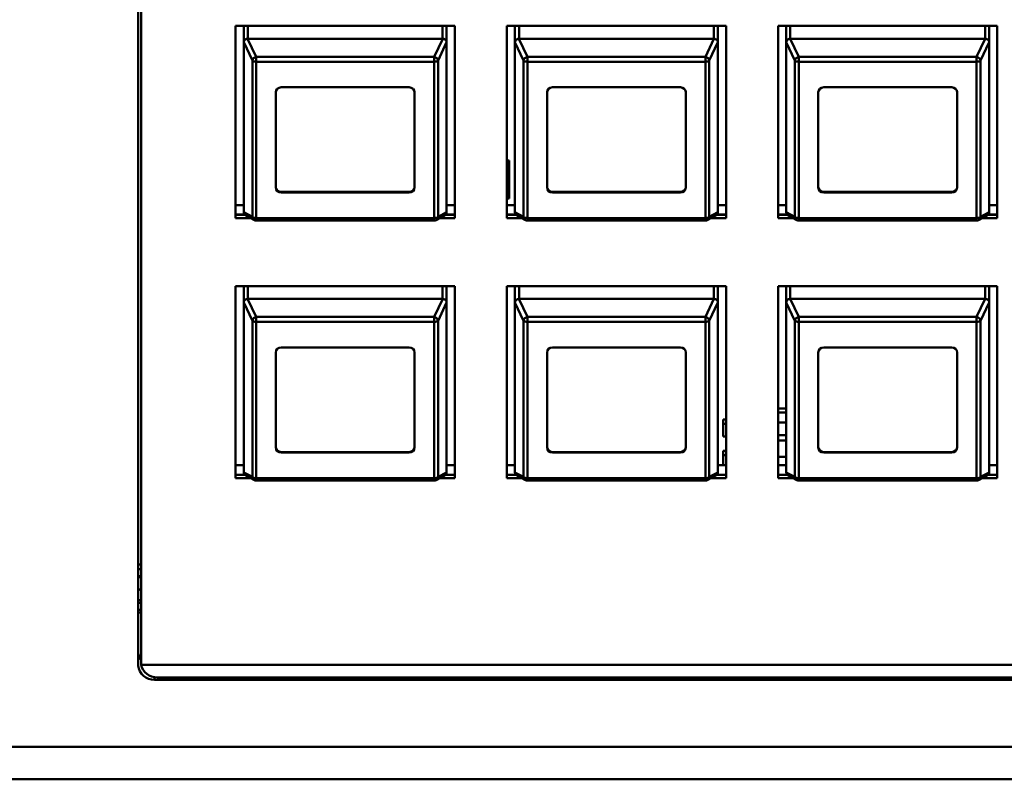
# Model space of a CAD drawing. Header units: inches. Extents: x 7.7 to 68.4, y -5.1 to 39.9.
# Tile 74 of 172: x 40 to 43.6, y 19 to 21.8. Entities that reach past the tile are written whole.
import ezdxf

# ---------------------------------------------------------------- set-up
doc = ezdxf.new("R2010")
doc.units = ezdxf.units.IN
doc.header["$MEASUREMENT"] = 0
doc.layers.add('Visible Edges(ROSSANSI)', color=7, linetype='Continuous', lineweight=50)
doc.layers.add('Visible Tangent Edges(ROSSANSI)', color=7, linetype='Continuous', lineweight=50)

msp = doc.modelspace()

# ---------------------------------------------------------------- linework, layer by layer
at = {"layer": 'Visible Edges(ROSSANSI)'}
for p, q in [((40.4076, 19.4487), (40.4076, 22.7109)), ((40.4176, 22.7028), (40.4176, 19.4619)), ((40.7662, 21.8069), (41.5742, 21.8069)), ((40.7662, 21.0988), (40.7662, 21.8069)), ((40.7962, 21.746), (40.7962, 21.8069)), ((41.5442, 21.8069), (41.5442, 21.2735)), ((41.5442, 21.746), (41.5442, 21.8069)), ((41.5742, 21.8069), (41.5742, 21.0988)), ((41.7662, 21.0988), (41.7662, 21.8069)), ((41.7662, 21.8069), (42.5742, 21.8069)), ((41.7962, 21.746), (41.7962, 21.8069)), ((42.5442, 21.8069), (42.5442, 21.2735)), ((42.5442, 21.746), (42.5442, 21.8069)), ((42.5742, 21.8069), (42.5742, 21.0988)), ((42.7662, 21.0988), (42.7662, 21.8069)), ((42.7662, 21.8069), (43.5742, 21.8069)), ((42.7962, 21.746), (42.7962, 21.8069)), ((43.5442, 21.8069), (43.5442, 21.2735)), ((43.5442, 21.746), (43.5442, 21.8069)), ((43.5742, 21.8069), (43.5742, 21.0988)), ((40.7962, 21.746), (40.7962, 21.1207)), ((41.5292, 21.7598), (40.8112, 21.7598)), ((41.5442, 21.1207), (41.5442, 21.746)), ((41.7962, 21.746), (41.7962, 21.1207)), ((42.5292, 21.7598), (41.8112, 21.7598)), ((42.5442, 21.1207), (42.5442, 21.746)), ((42.7962, 21.746), (42.7962, 21.1207)), ((43.5292, 21.7598), (42.8112, 21.7598)), ((43.5442, 21.1207), (43.5442, 21.746)), ((40.9142, 21.2115), (40.9142, 21.5623)), ((40.9342, 21.5808), (41.4062, 21.5808)), ((41.4262, 21.5623), (41.4262, 21.2115)), ((41.9142, 21.2115), (41.9142, 21.5623)), ((41.9342, 21.5808), (42.4062, 21.5808)), ((42.4262, 21.5623), (42.4262, 21.2115)), ((42.9142, 21.2115), (42.9142, 21.5623)), ((42.9342, 21.5808), (43.4062, 21.5808)), ((43.4262, 21.5623), (43.4262, 21.2115)), ((41.7662, 21.3115), (41.7753, 21.3115)), ((41.7753, 21.3115), (41.7753, 21.2791)), ((41.7662, 21.2791), (41.7753, 21.2791)), ((41.7753, 21.2791), (41.7753, 21.1705)), ((40.9342, 21.195), (41.4062, 21.195)), ((41.4062, 21.1931), (40.9342, 21.1931)), ((41.7753, 21.1705), (41.7662, 21.1705)), ((41.9342, 21.195), (42.4062, 21.195)), ((42.4062, 21.1931), (41.9342, 21.1931)), ((42.9342, 21.195), (43.4062, 21.195)), ((43.4062, 21.1931), (42.9342, 21.1931)), ((40.7662, 21.1467), (40.7962, 21.1467)), ((41.5442, 21.1467), (41.5742, 21.1467)), ((41.7662, 21.1467), (41.7962, 21.1467)), ((42.5442, 21.1467), (42.5742, 21.1467)), ((42.7662, 21.1467), (42.7962, 21.1467)), ((43.5442, 21.1467), (43.5742, 21.1467)), ((40.7662, 21.1116), (40.7996, 21.1116)), ((40.8008, 21.1105), (40.7662, 21.1105)), ((40.8218, 21.0988), (40.7662, 21.0988)), ((40.8353, 21.0915), (40.8034, 21.1086)), ((41.498, 21.0897), (40.8424, 21.0897)), ((41.537, 21.1086), (41.5051, 21.0915)), ((41.5742, 21.0988), (41.5186, 21.0988)), ((41.5742, 21.1105), (41.5396, 21.1105)), ((41.5408, 21.1116), (41.5742, 21.1116)), ((41.7662, 21.1116), (41.7996, 21.1116)), ((41.8008, 21.1105), (41.7662, 21.1105)), ((41.8218, 21.0988), (41.7662, 21.0988)), ((41.8353, 21.0915), (41.8034, 21.1086)), ((42.498, 21.0897), (41.8424, 21.0897)), ((42.537, 21.1086), (42.5051, 21.0915)), ((42.5742, 21.0988), (42.5186, 21.0988)), ((42.5742, 21.1105), (42.5396, 21.1105)), ((42.5408, 21.1116), (42.5742, 21.1116)), ((42.7662, 21.1116), (42.7996, 21.1116)), ((42.8008, 21.1105), (42.7662, 21.1105)), ((42.8218, 21.0988), (42.7662, 21.0988)), ((42.8353, 21.0915), (42.8034, 21.1086)), ((43.498, 21.0897), (42.8424, 21.0897)), ((43.537, 21.1086), (43.5051, 21.0915)), ((43.5742, 21.0988), (43.5186, 21.0988)), ((43.5742, 21.1105), (43.5396, 21.1105)), ((43.5408, 21.1116), (43.5742, 21.1116)), ((40.7662, 20.1402), (40.7662, 20.8483)), ((40.7662, 20.8483), (41.5742, 20.8483)), ((40.7962, 20.7874), (40.7962, 20.8483)), ((41.5442, 20.8483), (41.5442, 20.3149)), ((41.5442, 20.7874), (41.5442, 20.8483)), ((41.5742, 20.8483), (41.5742, 20.1402)), ((41.7662, 20.1402), (41.7662, 20.8483)), ((41.7662, 20.8483), (42.5742, 20.8483)), ((41.7962, 20.7874), (41.7962, 20.8483)), ((42.5442, 20.8483), (42.5442, 20.3149)), ((42.5442, 20.7874), (42.5442, 20.8483)), ((42.5742, 20.8483), (42.5742, 20.1402)), ((42.7662, 20.1402), (42.7662, 20.8483)), ((42.7662, 20.8483), (43.5742, 20.8483)), ((42.7962, 20.7874), (42.7962, 20.8483)), ((43.5442, 20.8483), (43.5442, 20.3149)), ((43.5442, 20.7874), (43.5442, 20.8483)), ((43.5742, 20.8483), (43.5742, 20.1402)), ((41.5292, 20.8012), (40.8112, 20.8012)), ((42.5292, 20.8012), (41.8112, 20.8012)), ((43.5292, 20.8012), (42.8112, 20.8012)), ((40.7962, 20.7874), (40.7962, 20.1621)), ((41.5442, 20.1621), (41.5442, 20.7874)), ((41.7962, 20.7874), (41.7962, 20.1621)), ((42.5442, 20.1621), (42.5442, 20.7874)), ((42.7962, 20.7874), (42.7962, 20.1621)), ((43.5442, 20.1621), (43.5442, 20.7874)), ((40.9342, 20.6222), (41.4062, 20.6222)), ((41.9342, 20.6222), (42.4062, 20.6222)), ((42.9342, 20.6222), (43.4062, 20.6222)), ((40.9142, 20.2529), (40.9142, 20.6037)), ((41.4262, 20.6037), (41.4262, 20.2529)), ((41.9142, 20.2529), (41.9142, 20.6037)), ((42.4262, 20.6037), (42.4262, 20.2529)), ((42.9142, 20.2529), (42.9142, 20.6037)), ((43.4262, 20.6037), (43.4262, 20.2529)), ((42.7662, 20.397), (42.7962, 20.397)), ((42.7662, 20.3818), (42.7962, 20.3818)), ((42.5641, 20.3566), (42.5641, 20.3405)), ((42.5641, 20.3566), (42.5742, 20.3566)), ((42.5641, 20.2934), (42.5641, 20.3405)), ((42.5641, 20.3405), (42.5742, 20.3405)), ((42.7962, 20.3459), (42.7662, 20.3459)), ((42.5742, 20.2934), (42.5641, 20.2934)), ((42.7662, 20.299), (42.7962, 20.299)), ((42.7662, 20.2791), (42.7962, 20.2791)), ((40.9342, 20.2364), (41.4062, 20.2364)), ((41.4062, 20.2345), (40.9342, 20.2345)), ((41.9342, 20.2364), (42.4062, 20.2364)), ((42.4062, 20.2345), (41.9342, 20.2345)), ((42.5641, 20.2415), (42.5641, 20.2254)), ((42.5641, 20.2415), (42.5742, 20.2415)), ((42.5641, 20.1881), (42.5641, 20.2254)), ((42.5641, 20.2254), (42.5742, 20.2254)), ((42.7962, 20.2183), (42.7662, 20.2183)), ((42.9342, 20.2364), (43.4062, 20.2364)), ((43.4062, 20.2345), (42.9342, 20.2345)), ((40.7662, 20.1881), (40.7962, 20.1881)), ((41.5442, 20.1881), (41.5742, 20.1881)), ((41.7662, 20.1881), (41.7962, 20.1881)), ((42.5442, 20.1881), (42.5742, 20.1881)), ((42.7662, 20.1881), (42.7962, 20.1881)), ((43.5442, 20.1881), (43.5742, 20.1881)), ((40.7662, 20.153), (40.7996, 20.153)), ((40.8008, 20.1519), (40.7662, 20.1519)), ((40.8353, 20.1329), (40.8034, 20.15)), ((41.537, 20.15), (41.5051, 20.1329)), ((41.5742, 20.1519), (41.5396, 20.1519)), ((41.5408, 20.153), (41.5742, 20.153)), ((41.7662, 20.153), (41.7996, 20.153)), ((41.8008, 20.1519), (41.7662, 20.1519)), ((41.8353, 20.1329), (41.8034, 20.15)), ((42.537, 20.15), (42.5051, 20.1329)), ((42.5742, 20.1519), (42.5396, 20.1519)), ((42.5408, 20.153), (42.5742, 20.153)), ((42.7662, 20.153), (42.7996, 20.153)), ((42.8008, 20.1519), (42.7662, 20.1519)), ((42.8353, 20.1329), (42.8034, 20.15)), ((43.537, 20.15), (43.5051, 20.1329)), ((43.5742, 20.1519), (43.5396, 20.1519)), ((43.5408, 20.153), (43.5742, 20.153)), ((40.8218, 20.1402), (40.7662, 20.1402)), ((41.498, 20.1311), (40.8424, 20.1311)), ((41.5742, 20.1402), (41.5186, 20.1402)), ((41.8218, 20.1402), (41.7662, 20.1402)), ((42.498, 20.1311), (41.8424, 20.1311)), ((42.5742, 20.1402), (42.5186, 20.1402)), ((42.8218, 20.1402), (42.7662, 20.1402)), ((43.498, 20.1311), (42.8424, 20.1311)), ((43.5742, 20.1402), (43.5186, 20.1402)), ((40.4176, 19.823), (40.4076, 19.8209)), ((40.4076, 19.6443), (40.4176, 19.6464)), ((40.4185, 19.4527), (61.6881, 19.4527)), ((40.4185, 19.4527), (40.4185, 19.4519)), ((61.6881, 19.4519), (40.4185, 19.4519)), ((61.7381, 19.3966), (40.4675, 19.3966)), ((40.4776, 19.4058), (61.7281, 19.4058))]:
    msp.add_line(p, q, dxfattribs=at)
for centre, start, end in [((40.8424, 21.1047), 241.7883, 270), ((41.498, 21.1047), 270, 298.2117), ((41.8424, 21.1047), 241.7883, 270), ((42.498, 21.1047), 270, 298.2117), ((42.8424, 21.1047), 241.7883, 270), ((43.498, 21.1047), 270, 298.2117), ((40.8424, 20.1461), 241.7883, 270), ((41.498, 20.1461), 270, 298.2117), ((41.8424, 20.1461), 241.7883, 270), ((42.498, 20.1461), 270, 298.2117), ((42.8424, 20.1461), 241.7883, 270), ((43.498, 20.1461), 270, 298.2117)]:
    msp.add_arc(centre, 0.015, start, end, dxfattribs=at)
for centre, major_axis, ratio, start_param, end_param in [((40.8112, 21.7261), (-0.0135, 0.0239), 0.274661, 0.414326, 0.453524), ((40.8112, 21.7228), (0, 0.037), 0.405259, 0, 0.029054), ((41.5292, 21.7228), (0, 0.037), 0.405259, 6.254131, 6.283185), ((41.5292, 21.7261), (-0.0135, -0.0239), 0.274661, 2.688069, 2.727267), ((41.8112, 21.7261), (-0.0135, 0.0239), 0.274661, 0.414326, 0.453524), ((41.8112, 21.7228), (0, 0.037), 0.405259, 0, 0.029054), ((42.5292, 21.7228), (0, 0.037), 0.405259, 6.254131, 6.283185), ((42.5292, 21.7261), (-0.0135, -0.0239), 0.274661, 2.688069, 2.727267), ((42.8112, 21.7261), (-0.0135, 0.0239), 0.274661, 0.414326, 0.453524), ((42.8112, 21.7228), (0, 0.037), 0.405259, 0, 0.029054), ((43.5292, 21.7228), (0, 0.037), 0.405259, 6.254131, 6.283185), ((43.5292, 21.7261), (-0.0135, -0.0239), 0.274661, 2.688069, 2.727267), ((40.9342, 21.5623), (-0.02, 0), 0.920845, 4.712389, 6.283185), ((41.4062, 21.5623), (0.02, 0), 0.920845, 0, 1.570796), ((41.9342, 21.5623), (-0.02, 0), 0.920845, 4.712389, 6.283185), ((42.4062, 21.5623), (0.02, 0), 0.920845, 0, 1.570796), ((42.9342, 21.5623), (-0.02, 0), 0.920845, 4.712389, 6.283185), ((43.4062, 21.5623), (0.02, 0), 0.920845, 0, 1.570796), ((41.5292, 21.2735), (0.015, 0), 0.920845, 6.254407, 6.283185), ((42.5292, 21.2735), (0.015, 0), 0.920845, 6.254407, 6.283185), ((43.5292, 21.2735), (0.015, 0), 0.920845, 6.254407, 6.283185), ((40.9342, 21.2135), (-0.02, 0), 0.920845, 0, 1.570796), ((40.9342, 21.2115), (-0.02, 0), 0.920845, 0, 1.570796), ((41.4062, 21.2135), (0.02, 0), 0.920845, 4.712389, 6.283185), ((41.4062, 21.2115), (0.02, 0), 0.920845, 4.712389, 6.283185), ((41.9342, 21.2135), (-0.02, 0), 0.920845, 0, 1.570796), ((41.9342, 21.2115), (-0.02, 0), 0.920845, 0, 1.570796), ((42.4062, 21.2135), (0.02, 0), 0.920845, 4.712389, 6.283185), ((42.4062, 21.2115), (0.02, 0), 0.920845, 4.712389, 6.283185), ((42.9342, 21.2135), (-0.02, 0), 0.920845, 0, 1.570796), ((42.9342, 21.2115), (-0.02, 0), 0.920845, 0, 1.570796), ((43.4062, 21.2135), (0.02, 0), 0.920845, 4.712389, 6.283185), ((43.4062, 21.2115), (0.02, 0), 0.920845, 4.712389, 6.283185), ((40.8112, 21.1008), (-0.0135, 0.0239), 0.274661, 0.453524, 0.492722), ((41.5292, 21.1008), (-0.0135, -0.0239), 0.274661, 2.648871, 2.688069), ((41.8112, 21.1008), (-0.0135, 0.0239), 0.274661, 0.453524, 0.492722), ((42.5292, 21.1008), (-0.0135, -0.0239), 0.274661, 2.648871, 2.688069), ((42.8112, 21.1008), (-0.0135, 0.0239), 0.274661, 0.453524, 0.492722), ((43.5292, 21.1008), (-0.0135, -0.0239), 0.274661, 2.648871, 2.688069), ((40.8112, 20.7642), (0, 0.037), 0.405259, 0, 0.029054), ((41.5292, 20.7642), (0, 0.037), 0.405259, 6.254131, 6.283185), ((41.8112, 20.7642), (0, 0.037), 0.405259, 0, 0.029054), ((42.5292, 20.7642), (0, 0.037), 0.405259, 6.254131, 6.283185), ((42.8112, 20.7642), (0, 0.037), 0.405259, 0, 0.029054), ((43.5292, 20.7642), (0, 0.037), 0.405259, 6.254131, 6.283185), ((40.8112, 20.7675), (-0.0135, 0.0239), 0.274661, 0.414326, 0.453524), ((41.5292, 20.7675), (-0.0135, -0.0239), 0.274661, 2.688069, 2.727267), ((41.8112, 20.7675), (-0.0135, 0.0239), 0.274661, 0.414326, 0.453524), ((42.5292, 20.7675), (-0.0135, -0.0239), 0.274661, 2.688069, 2.727267), ((42.8112, 20.7675), (-0.0135, 0.0239), 0.274661, 0.414326, 0.453524), ((43.5292, 20.7675), (-0.0135, -0.0239), 0.274661, 2.688069, 2.727267), ((40.9342, 20.6037), (-0.02, 0), 0.920845, 4.712389, 6.283185), ((41.4062, 20.6037), (0.02, 0), 0.920845, 0, 1.570796), ((41.9342, 20.6037), (-0.02, 0), 0.920845, 4.712389, 6.283185), ((42.4062, 20.6037), (0.02, 0), 0.920845, 0, 1.570796), ((42.9342, 20.6037), (-0.02, 0), 0.920845, 4.712389, 6.283185), ((43.4062, 20.6037), (0.02, 0), 0.920845, 0, 1.570796), ((41.5292, 20.3149), (0.015, 0), 0.920845, 6.254407, 6.283185), ((42.5292, 20.3149), (0.015, 0), 0.920845, 6.254407, 6.283185), ((43.5292, 20.3149), (0.015, 0), 0.920845, 6.254407, 6.283185), ((40.9342, 20.2549), (-0.02, 0), 0.920845, 0, 1.570796), ((41.4062, 20.2549), (0.02, 0), 0.920845, 4.712389, 6.283185), ((41.9342, 20.2549), (-0.02, 0), 0.920845, 0, 1.570796), ((42.4062, 20.2549), (0.02, 0), 0.920845, 4.712389, 6.283185), ((42.9342, 20.2549), (-0.02, 0), 0.920845, 0, 1.570796), ((43.4062, 20.2549), (0.02, 0), 0.920845, 4.712389, 6.283185), ((40.9342, 20.2529), (-0.02, 0), 0.920845, 0, 1.570796), ((41.4062, 20.2529), (0.02, 0), 0.920845, 4.712389, 6.283185), ((41.9342, 20.2529), (-0.02, 0), 0.920845, 0, 1.570796), ((42.4062, 20.2529), (0.02, 0), 0.920845, 4.712389, 6.283185), ((42.9342, 20.2529), (-0.02, 0), 0.920845, 0, 1.570796), ((43.4062, 20.2529), (0.02, 0), 0.920845, 4.712389, 6.283185), ((40.8112, 20.1422), (-0.0135, 0.0239), 0.274661, 0.453524, 0.492722), ((41.5292, 20.1422), (-0.0135, -0.0239), 0.274661, 2.648871, 2.688069), ((41.8112, 20.1422), (-0.0135, 0.0239), 0.274661, 0.453524, 0.492722), ((42.5292, 20.1422), (-0.0135, -0.0239), 0.274661, 2.648871, 2.688069), ((42.8112, 20.1422), (-0.0135, 0.0239), 0.274661, 0.453524, 0.492722), ((43.5292, 20.1422), (-0.0135, -0.0239), 0.274661, 2.648871, 2.688069), ((40.3962, 19.7302), (0.083, 0), 0.920845, 1.308914, 1.431933), ((40.3962, 19.7302), (-0.056, 0), 0.920845, 4.318562, 4.505768), ((40.3962, 19.7331), (-0.0485, 0), 0.920845, 4.253375, 4.473237), ((40.3962, 19.7641), (-0.041, 0), 0.920845, 1.85481, 2.12247), ((40.3962, 19.7331), (0.0485, 0), 0.920845, 4.951541, 5.171403), ((40.3962, 19.7302), (0.056, 0), 0.920845, 4.91901, 5.106216), ((40.3962, 19.7302), (-0.083, 0), 0.920845, 1.70966, 1.832679), ((40.4675, 19.5006), (-0.06, 0), 0.920845, 0.057116, 0.588629), ((40.4776, 19.4619), (-0.06, 0), 0.920845, 0, 0.167448), ((40.4675, 19.4519), (-0.06, 0), 0.920845, 0.057116, 1.570796), ((40.4776, 19.4611), (-0.06, 0), 0.920845, 0.167448, 1.570796)]:
    msp.add_ellipse(centre, major_axis=major_axis, ratio=ratio, start_param=start_param, end_param=end_param, dxfattribs=at)
for points, knots in [([(40.7962, 21.7465), (40.7963, 21.7483), (40.7969, 21.7504), (40.7982, 21.7526), (40.7986, 21.7533), (40.7994, 21.7542), (40.7998, 21.7547), (40.8009, 21.7557), (40.8017, 21.7564), (40.8037, 21.7577), (40.8053, 21.7585), (40.808, 21.7594), (40.8094, 21.7597), (40.8107, 21.7597)], [-0.47517162, -0.47517162, -0.47517162, -0.47517162, -0.4593497, -0.4593497, -0.45391807, -0.45391807, -0.44954667, -0.44954667, -0.44251629, -0.44251629, -0.43082103, -0.43082103, -0.42105754, -0.42105754, -0.42105754, -0.42105754]), ([(41.5296, 21.7597), (41.531, 21.7597), (41.5324, 21.7594), (41.535, 21.7585), (41.5367, 21.7577), (41.5387, 21.7564), (41.5395, 21.7557), (41.5405, 21.7547), (41.541, 21.7542), (41.5417, 21.7533), (41.5422, 21.7526), (41.5435, 21.7504), (41.5441, 21.7483), (41.5442, 21.7465)], [-0.08937412, -0.08937412, -0.08937412, -0.08937412, -0.07961062, -0.07961062, -0.06791536, -0.06791536, -0.06088498, -0.06088498, -0.05651358, -0.05651358, -0.05108195, -0.05108195, -0.03526003, -0.03526003, -0.03526003, -0.03526003]), ([(41.7962, 21.7465), (41.7963, 21.7483), (41.7969, 21.7504), (41.7982, 21.7526), (41.7986, 21.7533), (41.7994, 21.7542), (41.7998, 21.7547), (41.8009, 21.7557), (41.8017, 21.7564), (41.8037, 21.7577), (41.8053, 21.7585), (41.808, 21.7594), (41.8094, 21.7597), (41.8107, 21.7597)], [-0.47517162, -0.47517162, -0.47517162, -0.47517162, -0.4593497, -0.4593497, -0.45391807, -0.45391807, -0.44954667, -0.44954667, -0.44251629, -0.44251629, -0.43082103, -0.43082103, -0.42105754, -0.42105754, -0.42105754, -0.42105754]), ([(42.5296, 21.7597), (42.531, 21.7597), (42.5324, 21.7594), (42.535, 21.7585), (42.5367, 21.7577), (42.5387, 21.7564), (42.5395, 21.7557), (42.5405, 21.7547), (42.541, 21.7542), (42.5417, 21.7533), (42.5422, 21.7526), (42.5435, 21.7504), (42.5441, 21.7483), (42.5442, 21.7465)], [-0.08937412, -0.08937412, -0.08937412, -0.08937412, -0.07961062, -0.07961062, -0.06791536, -0.06791536, -0.06088498, -0.06088498, -0.05651358, -0.05651358, -0.05108195, -0.05108195, -0.03526003, -0.03526003, -0.03526003, -0.03526003]), ([(42.7962, 21.7465), (42.7963, 21.7483), (42.7969, 21.7504), (42.7982, 21.7526), (42.7986, 21.7533), (42.7994, 21.7542), (42.7998, 21.7547), (42.8009, 21.7557), (42.8017, 21.7564), (42.8037, 21.7577), (42.8053, 21.7585), (42.808, 21.7594), (42.8094, 21.7597), (42.8107, 21.7597)], [-0.47517162, -0.47517162, -0.47517162, -0.47517162, -0.4593497, -0.4593497, -0.45391807, -0.45391807, -0.44954667, -0.44954667, -0.44251629, -0.44251629, -0.43082103, -0.43082103, -0.42105754, -0.42105754, -0.42105754, -0.42105754]), ([(43.5296, 21.7597), (43.531, 21.7597), (43.5324, 21.7594), (43.535, 21.7585), (43.5367, 21.7577), (43.5387, 21.7564), (43.5395, 21.7557), (43.5405, 21.7547), (43.541, 21.7542), (43.5417, 21.7533), (43.5422, 21.7526), (43.5435, 21.7504), (43.5441, 21.7483), (43.5442, 21.7465)], [-0.08937412, -0.08937412, -0.08937412, -0.08937412, -0.07961062, -0.07961062, -0.06791536, -0.06791536, -0.06088498, -0.06088498, -0.05651358, -0.05651358, -0.05108195, -0.05108195, -0.03526003, -0.03526003, -0.03526003, -0.03526003]), ([(40.8034, 21.1086), (40.8031, 21.1088), (40.8027, 21.109), (40.8017, 21.1097), (40.8009, 21.1103), (40.7998, 21.1113), (40.7994, 21.1118), (40.7986, 21.1128), (40.7982, 21.1135), (40.7969, 21.1158), (40.7963, 21.1181), (40.7962, 21.1201)], [-0.07075934, -0.07075934, -0.07075934, -0.07075934, -0.06791536, -0.06791536, -0.06088498, -0.06088498, -0.05651358, -0.05651358, -0.05108195, -0.05108195, -0.03526003, -0.03526003, -0.03526003, -0.03526003]), ([(41.5442, 21.1201), (41.5441, 21.1181), (41.5435, 21.1158), (41.5422, 21.1135), (41.5417, 21.1128), (41.541, 21.1118), (41.5405, 21.1113), (41.5395, 21.1103), (41.5387, 21.1097), (41.5376, 21.109), (41.5373, 21.1088), (41.537, 21.1086)], [-0.47517162, -0.47517162, -0.47517162, -0.47517162, -0.4593497, -0.4593497, -0.45391807, -0.45391807, -0.44954667, -0.44954667, -0.44251629, -0.44251629, -0.43967231, -0.43967231, -0.43967231, -0.43967231]), ([(41.8034, 21.1086), (41.8031, 21.1088), (41.8027, 21.109), (41.8017, 21.1097), (41.8009, 21.1103), (41.7998, 21.1113), (41.7994, 21.1118), (41.7986, 21.1128), (41.7982, 21.1135), (41.7969, 21.1158), (41.7963, 21.1181), (41.7962, 21.1201)], [-0.07075934, -0.07075934, -0.07075934, -0.07075934, -0.06791536, -0.06791536, -0.06088498, -0.06088498, -0.05651358, -0.05651358, -0.05108195, -0.05108195, -0.03526003, -0.03526003, -0.03526003, -0.03526003]), ([(42.5442, 21.1201), (42.5441, 21.1181), (42.5435, 21.1158), (42.5422, 21.1135), (42.5417, 21.1128), (42.541, 21.1118), (42.5405, 21.1113), (42.5395, 21.1103), (42.5387, 21.1097), (42.5376, 21.109), (42.5373, 21.1088), (42.537, 21.1086)], [-0.47517162, -0.47517162, -0.47517162, -0.47517162, -0.4593497, -0.4593497, -0.45391807, -0.45391807, -0.44954667, -0.44954667, -0.44251629, -0.44251629, -0.43967231, -0.43967231, -0.43967231, -0.43967231]), ([(42.8034, 21.1086), (42.8031, 21.1088), (42.8027, 21.109), (42.8017, 21.1097), (42.8009, 21.1103), (42.7998, 21.1113), (42.7994, 21.1118), (42.7986, 21.1128), (42.7982, 21.1135), (42.7969, 21.1158), (42.7963, 21.1181), (42.7962, 21.1201)], [-0.07075934, -0.07075934, -0.07075934, -0.07075934, -0.06791536, -0.06791536, -0.06088498, -0.06088498, -0.05651358, -0.05651358, -0.05108195, -0.05108195, -0.03526003, -0.03526003, -0.03526003, -0.03526003]), ([(43.5442, 21.1201), (43.5441, 21.1181), (43.5435, 21.1158), (43.5422, 21.1135), (43.5417, 21.1128), (43.541, 21.1118), (43.5405, 21.1113), (43.5395, 21.1103), (43.5387, 21.1097), (43.5376, 21.109), (43.5373, 21.1088), (43.537, 21.1086)], [-0.47517162, -0.47517162, -0.47517162, -0.47517162, -0.4593497, -0.4593497, -0.45391807, -0.45391807, -0.44954667, -0.44954667, -0.44251629, -0.44251629, -0.43967231, -0.43967231, -0.43967231, -0.43967231]), ([(40.7962, 20.7879), (40.7963, 20.7897), (40.7969, 20.7918), (40.7982, 20.794), (40.7986, 20.7947), (40.7994, 20.7956), (40.7998, 20.7961), (40.8009, 20.7971), (40.8017, 20.7978), (40.8037, 20.7991), (40.8053, 20.7999), (40.808, 20.8008), (40.8094, 20.8011), (40.8107, 20.8011)], [-0.47517162, -0.47517162, -0.47517162, -0.47517162, -0.4593497, -0.4593497, -0.45391807, -0.45391807, -0.44954667, -0.44954667, -0.44251629, -0.44251629, -0.43082103, -0.43082103, -0.42105754, -0.42105754, -0.42105754, -0.42105754]), ([(41.5296, 20.8011), (41.531, 20.8011), (41.5324, 20.8008), (41.535, 20.7999), (41.5367, 20.7991), (41.5387, 20.7978), (41.5395, 20.7971), (41.5405, 20.7961), (41.541, 20.7956), (41.5417, 20.7947), (41.5422, 20.794), (41.5435, 20.7918), (41.5441, 20.7897), (41.5442, 20.7879)], [-0.08937412, -0.08937412, -0.08937412, -0.08937412, -0.07961062, -0.07961062, -0.06791536, -0.06791536, -0.06088498, -0.06088498, -0.05651358, -0.05651358, -0.05108195, -0.05108195, -0.03526003, -0.03526003, -0.03526003, -0.03526003]), ([(41.7962, 20.7879), (41.7963, 20.7897), (41.7969, 20.7918), (41.7982, 20.794), (41.7986, 20.7947), (41.7994, 20.7956), (41.7998, 20.7961), (41.8009, 20.7971), (41.8017, 20.7978), (41.8037, 20.7991), (41.8053, 20.7999), (41.808, 20.8008), (41.8094, 20.8011), (41.8107, 20.8011)], [-0.47517162, -0.47517162, -0.47517162, -0.47517162, -0.4593497, -0.4593497, -0.45391807, -0.45391807, -0.44954667, -0.44954667, -0.44251629, -0.44251629, -0.43082103, -0.43082103, -0.42105754, -0.42105754, -0.42105754, -0.42105754]), ([(42.5296, 20.8011), (42.531, 20.8011), (42.5324, 20.8008), (42.535, 20.7999), (42.5367, 20.7991), (42.5387, 20.7978), (42.5395, 20.7971), (42.5405, 20.7961), (42.541, 20.7956), (42.5417, 20.7947), (42.5422, 20.794), (42.5435, 20.7918), (42.5441, 20.7897), (42.5442, 20.7879)], [-0.08937412, -0.08937412, -0.08937412, -0.08937412, -0.07961062, -0.07961062, -0.06791536, -0.06791536, -0.06088498, -0.06088498, -0.05651358, -0.05651358, -0.05108195, -0.05108195, -0.03526003, -0.03526003, -0.03526003, -0.03526003]), ([(42.7962, 20.7879), (42.7963, 20.7897), (42.7969, 20.7918), (42.7982, 20.794), (42.7986, 20.7947), (42.7994, 20.7956), (42.7998, 20.7961), (42.8009, 20.7971), (42.8017, 20.7978), (42.8037, 20.7991), (42.8053, 20.7999), (42.808, 20.8008), (42.8094, 20.8011), (42.8107, 20.8011)], [-0.47517162, -0.47517162, -0.47517162, -0.47517162, -0.4593497, -0.4593497, -0.45391807, -0.45391807, -0.44954667, -0.44954667, -0.44251629, -0.44251629, -0.43082103, -0.43082103, -0.42105754, -0.42105754, -0.42105754, -0.42105754]), ([(43.5296, 20.8011), (43.531, 20.8011), (43.5324, 20.8008), (43.535, 20.7999), (43.5367, 20.7991), (43.5387, 20.7978), (43.5395, 20.7971), (43.5405, 20.7961), (43.541, 20.7956), (43.5417, 20.7947), (43.5422, 20.794), (43.5435, 20.7918), (43.5441, 20.7897), (43.5442, 20.7879)], [-0.08937412, -0.08937412, -0.08937412, -0.08937412, -0.07961062, -0.07961062, -0.06791536, -0.06791536, -0.06088498, -0.06088498, -0.05651358, -0.05651358, -0.05108195, -0.05108195, -0.03526003, -0.03526003, -0.03526003, -0.03526003]), ([(40.8034, 20.15), (40.8031, 20.1502), (40.8027, 20.1504), (40.8017, 20.1511), (40.8009, 20.1517), (40.7998, 20.1527), (40.7994, 20.1532), (40.7986, 20.1542), (40.7982, 20.1549), (40.7969, 20.1572), (40.7963, 20.1595), (40.7962, 20.1615)], [-0.07075934, -0.07075934, -0.07075934, -0.07075934, -0.06791536, -0.06791536, -0.06088498, -0.06088498, -0.05651358, -0.05651358, -0.05108195, -0.05108195, -0.03526003, -0.03526003, -0.03526003, -0.03526003]), ([(41.5442, 20.1615), (41.5441, 20.1595), (41.5435, 20.1572), (41.5422, 20.1549), (41.5417, 20.1542), (41.541, 20.1532), (41.5405, 20.1527), (41.5395, 20.1517), (41.5387, 20.1511), (41.5376, 20.1504), (41.5373, 20.1502), (41.537, 20.15)], [-0.47517162, -0.47517162, -0.47517162, -0.47517162, -0.4593497, -0.4593497, -0.45391807, -0.45391807, -0.44954667, -0.44954667, -0.44251629, -0.44251629, -0.43967231, -0.43967231, -0.43967231, -0.43967231]), ([(41.8034, 20.15), (41.8031, 20.1502), (41.8027, 20.1504), (41.8017, 20.1511), (41.8009, 20.1517), (41.7998, 20.1527), (41.7994, 20.1532), (41.7986, 20.1542), (41.7982, 20.1549), (41.7969, 20.1572), (41.7963, 20.1595), (41.7962, 20.1615)], [-0.07075934, -0.07075934, -0.07075934, -0.07075934, -0.06791536, -0.06791536, -0.06088498, -0.06088498, -0.05651358, -0.05651358, -0.05108195, -0.05108195, -0.03526003, -0.03526003, -0.03526003, -0.03526003]), ([(42.5442, 20.1615), (42.5441, 20.1595), (42.5435, 20.1572), (42.5422, 20.1549), (42.5417, 20.1542), (42.541, 20.1532), (42.5405, 20.1527), (42.5395, 20.1517), (42.5387, 20.1511), (42.5376, 20.1504), (42.5373, 20.1502), (42.537, 20.15)], [-0.47517162, -0.47517162, -0.47517162, -0.47517162, -0.4593497, -0.4593497, -0.45391807, -0.45391807, -0.44954667, -0.44954667, -0.44251629, -0.44251629, -0.43967231, -0.43967231, -0.43967231, -0.43967231]), ([(42.8034, 20.15), (42.8031, 20.1502), (42.8027, 20.1504), (42.8017, 20.1511), (42.8009, 20.1517), (42.7998, 20.1527), (42.7994, 20.1532), (42.7986, 20.1542), (42.7982, 20.1549), (42.7969, 20.1572), (42.7963, 20.1595), (42.7962, 20.1615)], [-0.07075934, -0.07075934, -0.07075934, -0.07075934, -0.06791536, -0.06791536, -0.06088498, -0.06088498, -0.05651358, -0.05651358, -0.05108195, -0.05108195, -0.03526003, -0.03526003, -0.03526003, -0.03526003]), ([(43.5442, 20.1615), (43.5441, 20.1595), (43.5435, 20.1572), (43.5422, 20.1549), (43.5417, 20.1542), (43.541, 20.1532), (43.5405, 20.1527), (43.5395, 20.1517), (43.5387, 20.1511), (43.5376, 20.1504), (43.5373, 20.1502), (43.537, 20.15)], [-0.47517162, -0.47517162, -0.47517162, -0.47517162, -0.4593497, -0.4593497, -0.45391807, -0.45391807, -0.44954667, -0.44954667, -0.44251629, -0.44251629, -0.43967231, -0.43967231, -0.43967231, -0.43967231])]:
    msp.add_open_spline(points, degree=3, knots=knots, dxfattribs=at)
at = {"layer": 'Visible Tangent Edges(ROSSANSI)'}
for p, q in [((40.8112, 21.7598), (40.8112, 21.8069)), ((41.5292, 21.7598), (41.5292, 21.8069)), ((41.8112, 21.7598), (41.8112, 21.8069)), ((42.5292, 21.7598), (42.5292, 21.8069)), ((42.8112, 21.7598), (42.8112, 21.8069)), ((43.5292, 21.7598), (43.5292, 21.8069)), ((40.7962, 21.7465), (40.828, 21.6792)), ((40.8424, 21.6928), (40.8107, 21.7597)), ((41.5296, 21.7597), (41.498, 21.6928)), ((41.5124, 21.6792), (41.5442, 21.7465)), ((41.7962, 21.7465), (41.828, 21.6792)), ((41.8424, 21.6928), (41.8107, 21.7597)), ((42.5296, 21.7597), (42.498, 21.6928)), ((42.5124, 21.6792), (42.5442, 21.7465)), ((42.7962, 21.7465), (42.828, 21.6792)), ((42.8424, 21.6928), (42.8107, 21.7597)), ((43.5296, 21.7597), (43.498, 21.6928)), ((43.5124, 21.6792), (43.5442, 21.7465)), ((40.828, 21.6792), (40.828, 21.1031)), ((41.498, 21.6928), (40.8424, 21.6928)), ((40.8424, 21.675), (40.8424, 21.6928)), ((40.8424, 21.0989), (40.8424, 21.675)), ((40.8424, 21.675), (41.498, 21.675)), ((41.498, 21.6928), (41.498, 21.675)), ((41.498, 21.675), (41.498, 21.0989)), ((41.5124, 21.1031), (41.5124, 21.6792)), ((41.828, 21.6792), (41.828, 21.1031)), ((42.498, 21.6928), (41.8424, 21.6928)), ((41.8424, 21.675), (41.8424, 21.6928)), ((41.8424, 21.0989), (41.8424, 21.675)), ((41.8424, 21.675), (42.498, 21.675)), ((42.498, 21.6928), (42.498, 21.675)), ((42.498, 21.675), (42.498, 21.0989)), ((42.5124, 21.1031), (42.5124, 21.6792)), ((42.828, 21.6792), (42.828, 21.1031)), ((43.498, 21.6928), (42.8424, 21.6928)), ((42.8424, 21.675), (42.8424, 21.6928)), ((42.8424, 21.0989), (42.8424, 21.675)), ((42.8424, 21.675), (43.498, 21.675)), ((43.498, 21.6928), (43.498, 21.675)), ((43.498, 21.675), (43.498, 21.0989)), ((43.5124, 21.1031), (43.5124, 21.6792)), ((40.9342, 21.1931), (40.9342, 21.195)), ((41.4062, 21.1931), (41.4062, 21.195)), ((41.9342, 21.1931), (41.9342, 21.195)), ((42.4062, 21.1931), (42.4062, 21.195)), ((42.9342, 21.1931), (42.9342, 21.195)), ((43.4062, 21.1931), (43.4062, 21.195)), ((40.828, 21.1031), (40.7962, 21.1201)), ((41.498, 21.0989), (40.8424, 21.0989)), ((40.8424, 21.0897), (40.8424, 21.0989)), ((41.498, 21.0989), (41.498, 21.0897)), ((41.5442, 21.1201), (41.5124, 21.1031)), ((41.828, 21.1031), (41.7962, 21.1201)), ((42.498, 21.0989), (41.8424, 21.0989)), ((41.8424, 21.0897), (41.8424, 21.0989)), ((42.498, 21.0989), (42.498, 21.0897)), ((42.5442, 21.1201), (42.5124, 21.1031)), ((42.828, 21.1031), (42.7962, 21.1201)), ((43.498, 21.0989), (42.8424, 21.0989)), ((42.8424, 21.0897), (42.8424, 21.0989)), ((43.498, 21.0989), (43.498, 21.0897)), ((43.5442, 21.1201), (43.5124, 21.1031)), ((40.8112, 20.8012), (40.8112, 20.8483)), ((41.5292, 20.8012), (41.5292, 20.8483)), ((41.8112, 20.8012), (41.8112, 20.8483)), ((42.5292, 20.8012), (42.5292, 20.8483)), ((42.8112, 20.8012), (42.8112, 20.8483)), ((43.5292, 20.8012), (43.5292, 20.8483)), ((40.8424, 20.7342), (40.8107, 20.8011)), ((41.5296, 20.8011), (41.498, 20.7342)), ((41.8424, 20.7342), (41.8107, 20.8011)), ((42.5296, 20.8011), (42.498, 20.7342)), ((42.8424, 20.7342), (42.8107, 20.8011)), ((43.5296, 20.8011), (43.498, 20.7342)), ((40.7962, 20.7879), (40.828, 20.7206)), ((41.5124, 20.7206), (41.5442, 20.7879)), ((41.7962, 20.7879), (41.828, 20.7206)), ((42.5124, 20.7206), (42.5442, 20.7879)), ((42.7962, 20.7879), (42.828, 20.7206)), ((43.5124, 20.7206), (43.5442, 20.7879)), ((41.498, 20.7342), (40.8424, 20.7342)), ((40.8424, 20.7164), (40.8424, 20.7342)), ((41.498, 20.7342), (41.498, 20.7164)), ((42.498, 20.7342), (41.8424, 20.7342)), ((41.8424, 20.7164), (41.8424, 20.7342)), ((42.498, 20.7342), (42.498, 20.7164)), ((43.498, 20.7342), (42.8424, 20.7342)), ((42.8424, 20.7164), (42.8424, 20.7342)), ((43.498, 20.7342), (43.498, 20.7164)), ((40.828, 20.7206), (40.828, 20.1445)), ((40.8424, 20.1403), (40.8424, 20.7164)), ((40.8424, 20.7164), (41.498, 20.7164)), ((41.498, 20.7164), (41.498, 20.1403)), ((41.5124, 20.1445), (41.5124, 20.7206)), ((41.828, 20.7206), (41.828, 20.1445)), ((41.8424, 20.1403), (41.8424, 20.7164)), ((41.8424, 20.7164), (42.498, 20.7164)), ((42.498, 20.7164), (42.498, 20.1403)), ((42.5124, 20.1445), (42.5124, 20.7206)), ((42.828, 20.7206), (42.828, 20.1445)), ((42.8424, 20.1403), (42.8424, 20.7164)), ((42.8424, 20.7164), (43.498, 20.7164)), ((43.498, 20.7164), (43.498, 20.1403)), ((43.5124, 20.1445), (43.5124, 20.7206)), ((40.9342, 20.2345), (40.9342, 20.2364)), ((41.4062, 20.2345), (41.4062, 20.2364)), ((41.9342, 20.2345), (41.9342, 20.2364)), ((42.4062, 20.2345), (42.4062, 20.2364)), ((42.9342, 20.2345), (42.9342, 20.2364)), ((43.4062, 20.2345), (43.4062, 20.2364)), ((40.828, 20.1445), (40.7962, 20.1615)), ((41.5442, 20.1615), (41.5124, 20.1445)), ((41.828, 20.1445), (41.7962, 20.1615)), ((42.5442, 20.1615), (42.5124, 20.1445)), ((42.828, 20.1445), (42.7962, 20.1615)), ((43.5442, 20.1615), (43.5124, 20.1445)), ((41.498, 20.1403), (40.8424, 20.1403)), ((40.8424, 20.1311), (40.8424, 20.1403)), ((41.498, 20.1403), (41.498, 20.1311)), ((42.498, 20.1403), (41.8424, 20.1403)), ((41.8424, 20.1311), (41.8424, 20.1403)), ((42.498, 20.1403), (42.498, 20.1311)), ((43.498, 20.1403), (42.8424, 20.1403)), ((42.8424, 20.1311), (42.8424, 20.1403)), ((43.498, 20.1403), (43.498, 20.1311)), ((40.4675, 19.3966), (40.4675, 19.4066)), ((39.3392, 19.1503), (62.7592, 19.1503)), ((62.7592, 19.0303), (39.3392, 19.0303))]:
    msp.add_line(p, q, dxfattribs=at)
for centre, major_axis, ratio, start_param, end_param in [((40.8424, 21.6808), (-0.0136, -0.0064), 0.767007, 4.364496, 5.866262), ((40.8424, 21.6808), (-0.015, 0), 0.389928, 0.286051, 1.570796), ((41.498, 21.6808), (-0.0136, 0.0064), 0.767007, 3.558516, 5.060282), ((41.498, 21.6808), (0.015, 0), 0.389928, 4.712389, 5.997134), ((41.8424, 21.6808), (-0.0136, -0.0064), 0.767007, 4.364496, 5.866262), ((41.8424, 21.6808), (-0.015, 0), 0.389928, 0.286051, 1.570796), ((42.498, 21.6808), (-0.0136, 0.0064), 0.767007, 3.558516, 5.060282), ((42.498, 21.6808), (0.015, 0), 0.389928, 4.712389, 5.997134), ((42.8424, 21.6808), (-0.0136, -0.0064), 0.767007, 4.364496, 5.866262), ((42.8424, 21.6808), (-0.015, 0), 0.389928, 0.286051, 1.570796), ((43.498, 21.6808), (-0.0136, 0.0064), 0.767007, 3.558516, 5.060282), ((43.498, 21.6808), (0.015, 0), 0.389928, 4.712389, 5.997134), ((40.8424, 21.1047), (-0.0071, -0.0132), 0.950334, 5.295323, 6.283185), ((40.8424, 21.1047), (-0.015, 0), 0.389928, 0.286051, 1.570796), ((41.498, 21.1047), (0.015, 0), 0.389928, 4.712389, 5.997134), ((41.498, 21.1047), (0.0071, -0.0132), 0.950334, 0, 0.987862), ((41.8424, 21.1047), (-0.0071, -0.0132), 0.950334, 5.295323, 6.283185), ((41.8424, 21.1047), (-0.015, 0), 0.389928, 0.286051, 1.570796), ((42.498, 21.1047), (0.015, 0), 0.389928, 4.712389, 5.997134), ((42.498, 21.1047), (0.0071, -0.0132), 0.950334, 0, 0.987862), ((42.8424, 21.1047), (-0.0071, -0.0132), 0.950334, 5.295323, 6.283185), ((42.8424, 21.1047), (-0.015, 0), 0.389928, 0.286051, 1.570796), ((43.498, 21.1047), (0.015, 0), 0.389928, 4.712389, 5.997134), ((43.498, 21.1047), (0.0071, -0.0132), 0.950334, 0, 0.987862), ((40.8424, 20.7222), (-0.0136, -0.0064), 0.767007, 4.364496, 5.866262), ((41.498, 20.7222), (-0.0136, 0.0064), 0.767007, 3.558516, 5.060282), ((41.8424, 20.7222), (-0.0136, -0.0064), 0.767007, 4.364496, 5.866262), ((42.498, 20.7222), (-0.0136, 0.0064), 0.767007, 3.558516, 5.060282), ((42.8424, 20.7222), (-0.0136, -0.0064), 0.767007, 4.364496, 5.866262), ((43.498, 20.7222), (-0.0136, 0.0064), 0.767007, 3.558516, 5.060282), ((40.8424, 20.7222), (-0.015, 0), 0.389928, 0.286051, 1.570796), ((41.498, 20.7222), (0.015, 0), 0.389928, 4.712389, 5.997134), ((41.8424, 20.7222), (-0.015, 0), 0.389928, 0.286051, 1.570796), ((42.498, 20.7222), (0.015, 0), 0.389928, 4.712389, 5.997134), ((42.8424, 20.7222), (-0.015, 0), 0.389928, 0.286051, 1.570796), ((43.498, 20.7222), (0.015, 0), 0.389928, 4.712389, 5.997134), ((40.8424, 20.1461), (-0.0071, -0.0132), 0.950334, 5.295323, 6.283185), ((40.8424, 20.1461), (-0.015, 0), 0.389928, 0.286051, 1.570796), ((41.498, 20.1461), (0.015, 0), 0.389928, 4.712389, 5.997134), ((41.498, 20.1461), (0.0071, -0.0132), 0.950334, 0, 0.987862), ((41.8424, 20.1461), (-0.0071, -0.0132), 0.950334, 5.295323, 6.283185), ((41.8424, 20.1461), (-0.015, 0), 0.389928, 0.286051, 1.570796), ((42.498, 20.1461), (0.015, 0), 0.389928, 4.712389, 5.997134), ((42.498, 20.1461), (0.0071, -0.0132), 0.950334, 0, 0.987862), ((42.8424, 20.1461), (-0.0071, -0.0132), 0.950334, 5.295323, 6.283185), ((42.8424, 20.1461), (-0.015, 0), 0.389928, 0.286051, 1.570796), ((43.498, 20.1461), (0.015, 0), 0.389928, 4.712389, 5.997134), ((43.498, 20.1461), (0.0071, -0.0132), 0.950334, 0, 0.987862)]:
    msp.add_ellipse(centre, major_axis=major_axis, ratio=ratio, start_param=start_param, end_param=end_param, dxfattribs=at)

doc.saveas('drawing.dxf')
